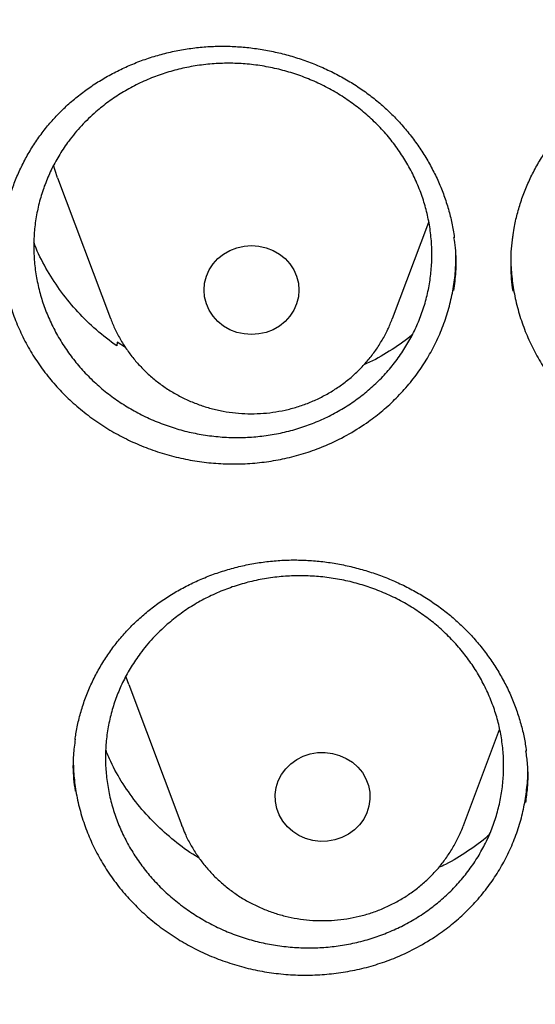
# Model space of a CAD drawing. Header units: millimetres. Extents: x 8 to 1233, y 12 to 1462.
# Tile 36 of 131: x 432.74 to 437.09, y 1271.51 to 1279.82. Entities that reach past the tile are written whole.
import ezdxf

# ---------------------------------------------------------------- set-up
doc = ezdxf.new("R2010")
doc.units = ezdxf.units.MM

msp = doc.modelspace()

# ---------------------------------------------------------------- linework, layer by layer
at = {"color": 7, "linetype": 'Continuous', "lineweight": 30}
for p, q in [((433.0648, 1278.4829), (433.5119, 1277.2947)), ((435.888, 1277.2947), (436.1946, 1278.1094)), ((433.5661, 1277.0956), (433.5644, 1277.0642)), ((433.638, 1277.0509), (433.5661, 1277.0956)), ((433.6645, 1274.2092), (434.1116, 1273.021)), ((436.4877, 1273.021), (436.7928, 1273.8318)), ((434.1132, 1273.0167), (434.1116, 1273.021)), ((436.4877, 1273.021), (436.4857, 1273.0155))]:
    msp.add_line(p, q, dxfattribs=at)
at = {"color": 7, "linetype": 'Continuous', "lineweight": 30, "flags": 128}
for points in [[(433.0648, 1278.4829), (433.043, 1278.5448), (433.0292, 1278.589)], [(434.2999, 1277.5361), (434.3049, 1277.5948), (434.3195, 1277.6521), (434.3435, 1277.7065), (434.3763, 1277.7567), (434.4171, 1277.8015), (434.4648, 1277.8397), (434.5183, 1277.8705), (434.5763, 1277.8931), (434.6374, 1277.9068), (434.6999, 1277.9114), (434.7625, 1277.9068), (434.8235, 1277.8931), (434.8815, 1277.8705), (434.935, 1277.8397), (434.9828, 1277.8015), (435.0235, 1277.7567), (435.0563, 1277.7065), (435.0804, 1277.6521), (435.095, 1277.5948), (435.0999, 1277.5361), (435.095, 1277.4774), (435.0804, 1277.4202), (435.0563, 1277.3658), (435.0235, 1277.3156), (434.9828, 1277.2708), (434.935, 1277.2325), (434.8815, 1277.2018), (434.8235, 1277.1792), (434.7625, 1277.1655), (434.6999, 1277.1609), (434.6374, 1277.1655), (434.5763, 1277.1792), (434.5183, 1277.2018), (434.4648, 1277.2325), (434.4171, 1277.2708), (434.3763, 1277.3156), (434.3435, 1277.3658), (434.3195, 1277.4202), (434.3049, 1277.4774), (434.2999, 1277.5361)], [(433.6645, 1274.2092), (433.6427, 1274.2711), (433.6397, 1274.2805)], [(434.9133, 1273.1653), (434.9018, 1273.2232), (434.9002, 1273.2821), (434.9084, 1273.3405), (434.9262, 1273.3969), (434.9532, 1273.4501), (434.9888, 1273.4986), (435.032, 1273.5413), (435.0818, 1273.5772), (435.1369, 1273.6053), (435.1961, 1273.6249), (435.2578, 1273.6357), (435.3206, 1273.6372), (435.3828, 1273.6295), (435.443, 1273.6128), (435.4996, 1273.5874), (435.5514, 1273.5541), (435.5969, 1273.5136), (435.6351, 1273.4668), (435.6651, 1273.4151), (435.686, 1273.3596), (435.6974, 1273.3017), (435.6991, 1273.2428), (435.6909, 1273.1844), (435.6731, 1273.128), (435.646, 1273.0748), (435.6105, 1273.0263), (435.5673, 1272.9836), (435.5175, 1272.9477), (435.4623, 1272.9196), (435.4032, 1272.9), (435.3415, 1272.8892), (435.2787, 1272.8877), (435.2165, 1272.8954), (435.1563, 1272.9121), (435.0996, 1272.9374), (435.0479, 1272.9708), (435.0024, 1273.0113), (434.9642, 1273.0581), (434.9342, 1273.1098), (434.9133, 1273.1653)]]:
    msp.add_lwpolyline(points, dxfattribs=at)
at = {"color": 7, "linetype": 'Continuous', "lineweight": 30}
for points, knots in [([(417.4486, 1280.8375), (417.4463, 1280.8027), (417.4415, 1280.7321), (417.4354, 1280.6152), (417.4286, 1280.4902), (417.4206, 1280.3588), (417.4125, 1280.2179), (417.4045, 1280.0667), (417.3961, 1279.888), (417.3875, 1279.6794), (417.3794, 1279.4387), (417.372, 1279.1495), (417.3668, 1278.8078), (417.3658, 1278.4091), (417.3705, 1277.9815), (417.3829, 1277.4935), (417.4058, 1276.9514), (417.4417, 1276.3657), (417.4891, 1275.778), (417.5475, 1275.1926), (417.6168, 1274.6096), (417.7109, 1273.9289), (417.8369, 1273.1522), (418.0037, 1272.2819), (418.1559, 1271.593), (418.2794, 1271.0823), (418.3644, 1270.7469), (418.4517, 1270.4176), (418.5387, 1270.1029), (418.6226, 1269.8113), (418.7015, 1269.5461), (418.7747, 1269.3073), (418.8417, 1269.0947), (418.9018, 1268.9082), (418.9546, 1268.7476), (418.9996, 1268.6128), (419.0361, 1268.5051), (419.0667, 1268.4158), (419.0963, 1268.3301), (419.1307, 1268.2311), (419.1729, 1268.1117), (419.2265, 1267.9616), (419.2934, 1267.778), (419.3749, 1267.5587), (419.4694, 1267.3106), (419.5776, 1267.0339), (419.6987, 1266.7331), (419.8293, 1266.4187), (420.0428, 1265.9201), (420.3446, 1265.2531), (420.7327, 1264.4582), (421.1189, 1263.7182), (421.4998, 1263.0305), (421.8915, 1262.3618), (422.3326, 1261.6481), (422.8309, 1260.888), (423.3928, 1260.0842), (423.9795, 1259.2958), (424.5162, 1258.6177), (424.997, 1258.0394), (425.4191, 1257.551), (425.8641, 1257.056), (426.3329, 1256.5553), (426.7917, 1256.0852), (427.2371, 1255.6461), (427.6654, 1255.2382), (428.1106, 1254.8291), (428.5722, 1254.4202), (428.9867, 1254.0662), (429.3409, 1253.7727), (429.623, 1253.5442), (429.8866, 1253.3351), (430.1312, 1253.1447), (430.3564, 1252.9725), (430.5684, 1252.813), (430.7654, 1252.6671), (430.9451, 1252.5358), (431.0812, 1252.4377), (431.1767, 1252.3693), (431.2352, 1252.3277), (431.285, 1252.2924), (431.3413, 1252.2526), (431.4168, 1252.1995), (431.517, 1252.1295), (431.6395, 1252.0446), (431.7846, 1251.9451), (431.9524, 1251.8312), (432.2315, 1251.6444), (432.6199, 1251.3909), (433.1158, 1251.0786), (433.6257, 1250.7693), (434.1492, 1250.4637), (434.6865, 1250.1624), (435.2711, 1249.8477), (435.9056, 1249.5217), (436.5918, 1249.1875), (437.2908, 1248.8653), (438.0629, 1248.5294), (438.9021, 1248.1885), (439.807, 1247.8494), (440.7064, 1247.5392), (441.5993, 1247.2571), (442.4846, 1247.002), (443.3617, 1246.7727), (444.2342, 1246.5671), (445.1482, 1246.3749), (446.1083, 1246.1987), (447.1155, 1246.0422), (448.127, 1245.9133), (449.142, 1245.8122), (450.1597, 1245.7389), (451.1793, 1245.6937), (452.1998, 1245.6767), (453.2204, 1245.6882), (454.2402, 1245.7278), (455.2584, 1245.7956), (456.274, 1245.8913), (457.2869, 1246.0148), (458.2977, 1246.1663), (459.3005, 1246.345), (460.2954, 1246.5505), (461.2814, 1246.7824), (462.2645, 1247.0424), (463.1731, 1247.3099), (464.0095, 1247.5789), (464.7785, 1247.8454), (465.5529, 1248.1336), (466.3393, 1248.4473), (467.1369, 1248.7878), (467.9448, 1249.1564), (468.7571, 1249.552), (469.5729, 1249.9751), (470.2341, 1250.3403), (470.737, 1250.6305), (471.0753, 1250.8309), (471.3926, 1251.0235), (471.6881, 1251.207), (471.9605, 1251.3797), (472.2105, 1251.5414), (472.4388, 1251.6916), (472.6472, 1251.831), (472.8311, 1251.9558), (472.9918, 1252.0663), (473.1297, 1252.1621), (473.2491, 1252.2458), (473.3444, 1252.3133), (473.4264, 1252.3717), (473.5077, 1252.4298), (473.6044, 1252.4995), (473.7264, 1252.588), (473.8757, 1252.6975), (474.0535, 1252.8295), (474.2478, 1252.9758), (474.453, 1253.1327), (474.6644, 1253.2969), (474.9416, 1253.5158), (475.2877, 1253.7955), (475.7047, 1254.1432), (476.1368, 1254.5158), (476.5831, 1254.9141), (477.0421, 1255.339), (477.465, 1255.7457), (477.8499, 1256.1285), (478.1897, 1256.4765), (478.5204, 1256.8252), (478.8354, 1257.167), (479.1336, 1257.4994), (479.431, 1257.8399), (479.726, 1258.1869), (480.0167, 1258.5389), (480.2869, 1258.8751), (480.539, 1259.197), (480.7734, 1259.5037), (480.9905, 1259.7946), (481.1892, 1260.0669), (481.3763, 1260.3285), (481.5624, 1260.5941), (481.7575, 1260.8785), (481.9651, 1261.1885), (482.1844, 1261.5244), (482.4144, 1261.8866), (482.6543, 1262.276), (482.9029, 1262.6929), (483.1393, 1263.1036), (483.3624, 1263.5046), (483.5713, 1263.8923), (483.7805, 1264.2937), (483.9838, 1264.6979), (484.192, 1265.1269), (484.3989, 1265.5702), (484.6016, 1266.024), (484.7842, 1266.45), (484.948, 1266.8475), (485.0942, 1267.2161), (485.2239, 1267.5551), (485.3203, 1267.8153), (485.3872, 1268.0004), (485.4278, 1268.1141), (485.4615, 1268.2096), (485.4884, 1268.2865), (485.5098, 1268.348), (485.5311, 1268.4098), (485.5572, 1268.4859), (485.5916, 1268.5872), (485.6334, 1268.712), (485.6905, 1268.8849), (485.7613, 1269.1041), (485.8438, 1269.3673), (485.9288, 1269.6472), (486.0157, 1269.9433), (486.1075, 1270.2686), (486.2037, 1270.6246), (486.3035, 1271.013), (486.4029, 1271.4219), (486.5011, 1271.8515), (486.5973, 1272.3018), (486.6905, 1272.7731), (486.7795, 1273.2635), (486.8743, 1273.8381), (486.9674, 1274.483), (487.0523, 1275.1857), (487.1191, 1275.866), (487.1693, 1276.5234), (487.2043, 1277.1575), (487.2256, 1277.7681), (487.2335, 1278.2839), (487.2336, 1278.7094), (487.2297, 1279.0499), (487.2224, 1279.3767), (487.2125, 1279.6851), (487.2011, 1279.9681), (487.189, 1280.2231), (487.1766, 1280.4505), (487.1644, 1280.6521), (487.1554, 1280.7788), (487.1512, 1280.8375)], [0, 0, 0, 0, 0.000951, 0.00193, 0.003036, 0.004253, 0.00557, 0.006974, 0.008466, 0.010552, 0.012788, 0.015174, 0.018604, 0.022304, 0.026272, 0.03051, 0.035893, 0.041374, 0.046842, 0.052297, 0.05774, 0.063171, 0.071403, 0.079606, 0.08778, 0.090983, 0.094182, 0.097376, 0.100428, 0.103231, 0.105785, 0.10809, 0.110147, 0.111955, 0.113514, 0.114824, 0.115886, 0.11666, 0.117435, 0.118394, 0.119556, 0.120935, 0.1228, 0.124954, 0.127398, 0.13013, 0.133153, 0.136345, 0.139516, 0.148103, 0.156499, 0.163834, 0.171017, 0.178053, 0.185051, 0.193961, 0.202877, 0.211797, 0.220722, 0.226386, 0.232222, 0.238233, 0.244421, 0.250785, 0.255992, 0.261311, 0.266742, 0.272285, 0.27791, 0.281398, 0.284646, 0.287656, 0.290428, 0.29296, 0.295254, 0.297539, 0.299525, 0.301212, 0.30203, 0.302668, 0.303133, 0.303663, 0.304513, 0.305603, 0.306931, 0.308499, 0.310306, 0.312352, 0.317473, 0.322688, 0.327986, 0.333366, 0.338829, 0.344373, 0.351014, 0.357768, 0.364616, 0.371408, 0.380055, 0.388561, 0.396927, 0.405153, 0.413239, 0.421184, 0.429005, 0.436806, 0.445722, 0.454637, 0.463552, 0.472466, 0.481381, 0.490295, 0.499209, 0.508124, 0.517038, 0.525953, 0.534867, 0.543782, 0.552713, 0.561687, 0.570523, 0.5794, 0.588317, 0.597276, 0.604345, 0.611477, 0.618749, 0.626162, 0.633856, 0.641696, 0.649684, 0.657818, 0.6661, 0.66977, 0.673275, 0.676573, 0.679664, 0.682548, 0.68518, 0.687612, 0.689845, 0.691879, 0.693551, 0.69506, 0.69637, 0.697452, 0.698185, 0.699064, 0.700127, 0.701374, 0.703099, 0.705086, 0.707304, 0.709618, 0.712011, 0.714483, 0.719094, 0.723957, 0.729073, 0.73444, 0.74006, 0.745932, 0.750271, 0.754723, 0.759079, 0.763274, 0.767308, 0.77118, 0.775537, 0.779669, 0.783577, 0.787261, 0.790789, 0.794084, 0.797145, 0.799974, 0.80285, 0.805987, 0.809384, 0.813035, 0.816945, 0.821115, 0.825545, 0.830235, 0.834102, 0.838129, 0.842317, 0.846532, 0.850561, 0.855429, 0.859991, 0.864249, 0.8682, 0.871847, 0.875187, 0.878223, 0.879511, 0.880626, 0.881559, 0.88231, 0.882879, 0.883358, 0.884118, 0.885104, 0.886317, 0.887757, 0.890141, 0.892692, 0.895393, 0.898241, 0.901239, 0.90476, 0.908466, 0.912357, 0.916434, 0.920696, 0.925143, 0.929775, 0.934543, 0.941328, 0.94789, 0.954228, 0.960343, 0.966236, 0.971905, 0.977351, 0.980594, 0.983753, 0.986827, 0.989704, 0.992312, 0.994612, 0.996657, 0.99845, 1, 1, 1, 1]), ([(433.0428, 1278.9909), (433.0564, 1279.0054), (433.0975, 1279.0489), (433.1709, 1279.1175), (433.265, 1279.1947), (433.3652, 1279.2661), (433.4711, 1279.3316), (433.5821, 1279.3905), (433.6975, 1279.4425), (433.8167, 1279.4873), (433.9389, 1279.5245), (434.0632, 1279.5538), (434.1889, 1279.5751), (434.3152, 1279.5883), (434.4414, 1279.5932), (434.5676, 1279.5901), (434.694, 1279.579), (434.8208, 1279.56), (434.9473, 1279.5331), (435.0726, 1279.4983), (435.1957, 1279.4558), (435.3157, 1279.406), (435.4316, 1279.3492), (435.5426, 1279.2859), (435.6479, 1279.2164), (435.747, 1279.1413), (435.8401, 1279.0605), (435.9276, 1278.9738), (436.0096, 1278.8813), (436.0857, 1278.7832), (436.1551, 1278.6802), (436.2175, 1278.5728), (436.2724, 1278.4618), (436.3193, 1278.3479), (436.3581, 1278.2319), (436.3876, 1278.1145), (436.4048, 1278.0292), (436.4096, 1277.9831), (436.4103, 1277.9766)], [0, 0, 0, 0, 0.014182, 0.042598, 0.071153, 0.099905, 0.128828, 0.157884, 0.187023, 0.216188, 0.245301, 0.274301, 0.303137, 0.331766, 0.360146, 0.388338, 0.416758, 0.4455, 0.4745, 0.503682, 0.532958, 0.562222, 0.591363, 0.620298, 0.648956, 0.677287, 0.705356, 0.733716, 0.762352, 0.791234, 0.82031, 0.849522, 0.878804, 0.908084, 0.937289, 0.96637, 0.99529, 1, 1, 1, 1]), ([(433.3882, 1279.0394), (433.4228, 1279.068), (433.4919, 1279.1252), (433.6061, 1279.2008), (433.7275, 1279.2682), (433.8549, 1279.3254), (433.986, 1279.3717), (434.1209, 1279.4076), (434.2602, 1279.4328), (434.4015, 1279.4468), (434.5425, 1279.4493), (434.6835, 1279.441), (434.8248, 1279.4212), (434.9641, 1279.3903), (435.0991, 1279.3488), (435.2302, 1279.2971), (435.3576, 1279.2346), (435.4791, 1279.1622), (435.5929, 1279.0814), (435.6993, 1278.9922), (435.7984, 1278.894), (435.8885, 1278.7885), (435.9681, 1278.6774), (436.0378, 1278.5607), (436.0975, 1278.438), (436.1459, 1278.3112), (436.1825, 1278.1824), (436.2076, 1278.0516), (436.2211, 1277.9181), (436.2225, 1277.7843), (436.2119, 1277.6524), (436.1897, 1277.522), (436.1556, 1277.3929), (436.1097, 1277.2672), (436.0532, 1277.147), (435.9863, 1277.0318), (435.9083, 1276.9216), (435.8205, 1276.8181), (435.7244, 1276.7231), (435.6201, 1276.6361), (435.5071, 1276.557), (435.3871, 1276.4875), (435.2623, 1276.4284), (435.1324, 1276.3793), (434.9971, 1276.3404), (434.8585, 1276.3126), (434.7189, 1276.2961), (434.5781, 1276.2905), (434.4357, 1276.2963), (434.294, 1276.3133), (434.1555, 1276.3413), (434.0196, 1276.3799), (433.8862, 1276.4296), (433.7575, 1276.4897), (433.6356, 1276.5591), (433.5201, 1276.6375), (433.4107, 1276.7256), (433.3095, 1276.8219), (433.2181, 1276.9247), (433.1359, 1277.0341), (433.063, 1277.1506), (433.0007, 1277.2722), (432.95, 1277.3969), (432.9104, 1277.5249), (432.8821, 1277.6566), (432.8658, 1277.7899), (432.8616, 1277.9224), (432.869, 1278.0545), (432.8884, 1278.1866), (432.9198, 1278.3164), (432.9625, 1278.4418), (433.0161, 1278.5632), (433.0811, 1278.6809), (433.1632, 1278.8019), (433.2634, 1278.9241), (433.3464, 1279.0008), (433.3882, 1279.0394)], [0, 0, 0, 0, 0.013235, 0.02647, 0.04009, 0.053709, 0.066944, 0.080179, 0.093799, 0.107418, 0.120656, 0.133894, 0.147517, 0.16114, 0.174379, 0.187618, 0.201242, 0.214866, 0.228102, 0.241339, 0.254961, 0.268582, 0.281814, 0.295046, 0.308662, 0.322279, 0.335505, 0.348732, 0.362343, 0.375955, 0.389179, 0.402402, 0.41601, 0.429618, 0.442842, 0.456067, 0.469675, 0.483283, 0.49651, 0.509738, 0.52335, 0.536961, 0.550194, 0.563427, 0.577044, 0.59066, 0.603898, 0.617135, 0.630757, 0.644378, 0.657618, 0.670857, 0.684481, 0.698105, 0.711342, 0.72458, 0.738203, 0.751825, 0.765059, 0.778292, 0.79191, 0.805528, 0.818757, 0.831985, 0.845598, 0.85921, 0.872435, 0.885659, 0.899268, 0.912877, 0.9261, 0.939324, 0.952932, 0.966539, 0.983177, 1, 1, 1, 1]), ([(432.6063, 1278.0707), (432.6069, 1278.0761), (432.6118, 1278.1213), (432.6293, 1278.2053), (432.6592, 1278.3221), (432.6983, 1278.4369), (432.7453, 1278.549), (432.8003, 1278.6576), (432.8629, 1278.762), (432.9326, 1278.8614), (432.9937, 1278.937), (433.0319, 1278.979), (433.0428, 1278.9909)], [0, 0, 0, 0, 0.015831, 0.132729, 0.250249, 0.368145, 0.486143, 0.603911, 0.721223, 0.83789, 0.95378, 1, 1, 1, 1]), ([(436.904, 1277.9821), (436.9075, 1278.0075), (436.9164, 1278.0728), (436.9405, 1278.1766), (436.975, 1278.293), (437.0181, 1278.4068), (437.0692, 1278.5175), (437.1279, 1278.6242), (437.194, 1278.7262), (437.2528, 1278.8047), (437.2899, 1278.8486), (437.3008, 1278.8615)], [0, 0, 0, 0, 0.079305, 0.203773, 0.328639, 0.453616, 0.578351, 0.702603, 0.826172, 0.948918, 1, 1, 1, 1]), ([(436.4073, 1277.5309), (436.4137, 1277.5837), (436.4282, 1277.7033), (436.427, 1277.8542), (436.4122, 1277.9503), (436.4077, 1277.9794)], [0, 0, 0, 0, 0.354962, 0.804466, 1, 1, 1, 1]), ([(436.9034, 1277.9856), (436.9017, 1277.9766), (436.8876, 1277.9016), (436.8854, 1277.7571), (436.888, 1277.6118), (436.9024, 1277.5353), (436.9042, 1277.5256)], [0, 0, 0, 0, 0.059411, 0.496528, 0.93614, 1, 1, 1, 1]), ([(432.5907, 1277.899), (432.5913, 1277.8597), (432.5928, 1277.7705), (432.6107, 1277.6306), (432.6422, 1277.4804), (432.6876, 1277.3331), (432.7455, 1277.1909), (432.8156, 1277.0534), (432.8982, 1276.9203), (432.9926, 1276.794), (433.097, 1276.6765), (433.2113, 1276.5672), (433.3361, 1276.4662), (433.4692, 1276.3754), (433.6085, 1276.2962), (433.7538, 1276.228), (433.906, 1276.1709), (434.0625, 1276.126), (434.2208, 1276.094), (434.3811, 1276.0743), (434.5439, 1276.0674), (434.7063, 1276.0735), (434.8658, 1276.0923), (435.0226, 1276.1234), (435.1774, 1276.1674), (435.3394, 1276.2285), (435.5062, 1276.3083), (435.6151, 1276.3792), (435.6699, 1276.4148)], [0, 0, 0, 0, 0.029548, 0.066971, 0.105472, 0.143972, 0.18145, 0.218929, 0.257484, 0.296038, 0.333615, 0.371192, 0.409863, 0.448534, 0.486063, 0.523593, 0.562209, 0.600825, 0.638389, 0.675953, 0.71461, 0.753267, 0.790794, 0.828322, 0.866937, 0.905552, 0.952519, 1, 1, 1, 1]), ([(433.5644, 1277.0642), (433.5058, 1277.1081), (433.3885, 1277.1959), (433.2329, 1277.3492), (433.0937, 1277.516), (432.9772, 1277.6972), (432.9005, 1277.8397), (432.8705, 1277.9233), (432.8645, 1277.9401)], [0, 0, 0, 0, 0.189828, 0.380257, 0.570085, 0.76062, 0.951762, 1, 1, 1, 1]), ([(435.6699, 1276.4148), (435.7115, 1276.4454), (435.7949, 1276.5065), (435.9099, 1276.6114), (436.0166, 1276.7256), (436.1121, 1276.8483), (436.195, 1276.9769), (436.266, 1277.1117), (436.3249, 1277.2533), (436.3709, 1277.3992), (436.4028, 1277.547), (436.422, 1277.6912), (436.4236, 1277.7868), (436.4244, 1277.8325)], [0, 0, 0, 0, 0.090891, 0.181784, 0.275332, 0.368878, 0.459466, 0.550056, 0.643298, 0.73654, 0.826897, 0.917254, 1, 1, 1, 1]), ([(436.888, 1277.825), (436.8876, 1277.8106), (436.8857, 1277.7464), (436.8959, 1277.6323), (436.9187, 1277.4825), (436.9561, 1277.3334), (437.0068, 1277.1877), (437.0699, 1277.0475), (437.1449, 1276.9125), (437.2324, 1276.7824), (437.3314, 1276.6595), (437.4401, 1276.5458), (437.5584, 1276.4406), (437.6868, 1276.3442), (437.8233, 1276.2583), (437.9654, 1276.1843), (438.1132, 1276.1214), (438.2675, 1276.0699), (438.4256, 1276.0308), (438.585, 1276.0047), (438.746, 1275.991), (438.909, 1275.99), (439.0712, 1276.0022), (439.2299, 1276.027), (439.3856, 1276.064), (439.5388, 1276.1137), (439.6985, 1276.1809), (439.8621, 1276.2669), (439.9682, 1276.3417), (440.0216, 1276.3793)], [0, 0, 0, 0, 0.010634, 0.047381, 0.084127, 0.121933, 0.159738, 0.19654, 0.233343, 0.271203, 0.309061, 0.345958, 0.382854, 0.420824, 0.458795, 0.495638, 0.532482, 0.570393, 0.608303, 0.645173, 0.682044, 0.719986, 0.757928, 0.794776, 0.831625, 0.869543, 0.907461, 0.953479, 1, 1, 1, 1]), ([(433.5134, 1277.2935), (433.5188, 1277.2786), (433.5356, 1277.2321), (433.5725, 1277.1572), (433.6232, 1277.0694), (433.6818, 1276.9862), (433.7472, 1276.9078), (433.8191, 1276.8348), (433.8971, 1276.7678), (433.9806, 1276.7072), (434.0692, 1276.6534), (434.1621, 1276.6068), (434.2588, 1276.5677), (434.3586, 1276.5365), (434.4608, 1276.5133), (434.5648, 1276.4983), (434.6698, 1276.4917), (434.775, 1276.4935), (434.8798, 1276.5037), (434.9835, 1276.5223), (435.0852, 1276.5491), (435.1843, 1276.584), (435.28, 1276.6268), (435.3717, 1276.6771), (435.4587, 1276.7345), (435.5405, 1276.7988), (435.6163, 1276.8694), (435.6858, 1276.9458), (435.7484, 1277.0274), (435.8035, 1277.1138), (435.8507, 1277.2021), (435.8752, 1277.2632), (435.887, 1277.2927)], [0, 0, 0, 0, 0.015773, 0.049306, 0.082878, 0.116499, 0.150175, 0.183913, 0.217716, 0.251584, 0.285517, 0.319513, 0.353567, 0.387676, 0.421832, 0.456031, 0.490263, 0.524523, 0.558802, 0.593089, 0.627376, 0.661654, 0.695913, 0.730144, 0.764338, 0.798486, 0.832581, 0.866615, 0.900582, 0.93448, 0.968308, 1, 1, 1, 1]), ([(436.0593, 1277.1645), (436.0523, 1277.1581), (435.9926, 1277.1036), (435.8625, 1277.0199), (435.7311, 1276.9397), (435.6552, 1276.9086), (435.6471, 1276.9054)], [0, 0, 0, 0, 0.059013, 0.502474, 0.947352, 1, 1, 1, 1]), ([(433.6709, 1274.6858), (433.6848, 1274.7), (433.7268, 1274.7425), (433.8015, 1274.8094), (433.897, 1274.8846), (433.9986, 1274.9539), (434.1057, 1275.0171), (434.2178, 1275.0739), (434.3343, 1275.1237), (434.4543, 1275.1662), (434.5772, 1275.2012), (434.7021, 1275.2283), (434.8282, 1275.2474), (434.9547, 1275.2584), (435.0811, 1275.2613), (435.2072, 1275.2562), (435.3335, 1275.2432), (435.4599, 1275.2223), (435.5859, 1275.1935), (435.7105, 1275.157), (435.8329, 1275.1129), (435.952, 1275.0615), (436.0668, 1275.0032), (436.1766, 1274.9386), (436.2807, 1274.868), (436.3784, 1274.7919), (436.47, 1274.7101), (436.5559, 1274.6228), (436.6362, 1274.5296), (436.7104, 1274.431), (436.778, 1274.3277), (436.8384, 1274.2201), (436.8913, 1274.1091), (436.9362, 1273.9953), (436.9726, 1273.8794), (437.0007, 1273.7641), (437.0122, 1273.6869), (437.0178, 1273.6493)], [0, 0, 0, 0, 0.014279, 0.042872, 0.071603, 0.10053, 0.129627, 0.158855, 0.188167, 0.217504, 0.246786, 0.275956, 0.30496, 0.333756, 0.362301, 0.390653, 0.419232, 0.448136, 0.477301, 0.506648, 0.53609, 0.565521, 0.594828, 0.623928, 0.65275, 0.681244, 0.709473, 0.73799, 0.766793, 0.795846, 0.825099, 0.854491, 0.883959, 0.913429, 0.942829, 0.972107, 1, 1, 1, 1]), ([(433.9898, 1274.7179), (434.0243, 1274.7464), (434.0933, 1274.8034), (434.2072, 1274.8789), (434.3285, 1274.9463), (434.4558, 1275.0035), (434.5867, 1275.0499), (434.7216, 1275.0859), (434.8608, 1275.1113), (435.0021, 1275.1255), (435.1431, 1275.1284), (435.2841, 1275.1204), (435.4255, 1275.1011), (435.5649, 1275.0707), (435.7, 1275.0298), (435.8313, 1274.9786), (435.9589, 1274.9168), (436.0806, 1274.8452), (436.1946, 1274.7651), (436.3012, 1274.6766), (436.4006, 1274.5793), (436.491, 1274.4746), (436.5709, 1274.3644), (436.6409, 1274.2486), (436.7009, 1274.1267), (436.7497, 1274.0007), (436.7867, 1273.8729), (436.8122, 1273.7428), (436.8261, 1273.6102), (436.8279, 1273.4772), (436.8177, 1273.346), (436.7959, 1273.2164), (436.7621, 1273.0879), (436.7167, 1272.9628), (436.6605, 1272.8431), (436.5939, 1272.7284), (436.5162, 1272.6186), (436.4287, 1272.5154), (436.3329, 1272.4207), (436.2289, 1272.3339), (436.1161, 1272.255), (435.9963, 1272.1855), (435.8716, 1272.1264), (435.7419, 1272.0773), (435.6066, 1272.0383), (435.468, 1272.0103), (435.3285, 1271.9935), (435.1877, 1271.9877), (435.0452, 1271.993), (434.9035, 1272.0097), (434.7648, 1272.0372), (434.6288, 1272.0752), (434.4953, 1272.1243), (434.3664, 1272.1837), (434.2444, 1272.2524), (434.1286, 1272.3301), (434.019, 1272.4174), (433.9175, 1272.5129), (433.8258, 1272.6149), (433.7433, 1272.7234), (433.6701, 1272.839), (433.6075, 1272.9598), (433.5565, 1273.0837), (433.5165, 1273.2108), (433.4878, 1273.3416), (433.4711, 1273.4741), (433.4664, 1273.6058), (433.4734, 1273.7372), (433.4925, 1273.8686), (433.5235, 1273.9977), (433.5658, 1274.1225), (433.619, 1274.2433), (433.6837, 1274.3605), (433.7654, 1274.4811), (433.8653, 1274.6029), (433.9481, 1274.6794), (433.9898, 1274.7179)], [0, 0, 0, 0, 0.013238, 0.026476, 0.040098, 0.053721, 0.066959, 0.080197, 0.093819, 0.107442, 0.120681, 0.13392, 0.147544, 0.161168, 0.174405, 0.187643, 0.201265, 0.214887, 0.22812, 0.241353, 0.254971, 0.268589, 0.281817, 0.295045, 0.308657, 0.322269, 0.335494, 0.348718, 0.362326, 0.375935, 0.389159, 0.402382, 0.41599, 0.429598, 0.442824, 0.456051, 0.469662, 0.483272, 0.496504, 0.509735, 0.523351, 0.536966, 0.550203, 0.563439, 0.57706, 0.590681, 0.60392, 0.617159, 0.630783, 0.644406, 0.657645, 0.670883, 0.684506, 0.698129, 0.711364, 0.724598, 0.738218, 0.751837, 0.765067, 0.778296, 0.79191, 0.805524, 0.818749, 0.831974, 0.845584, 0.859193, 0.872417, 0.88564, 0.899248, 0.912855, 0.926081, 0.939306, 0.952915, 0.966525, 0.98317, 1, 1, 1, 1]), ([(433.2126, 1273.7464), (433.2145, 1273.762), (433.2213, 1273.8172), (433.2419, 1273.9106), (433.2741, 1274.0261), (433.3151, 1274.1396), (433.3642, 1274.2502), (433.4212, 1274.3571), (433.4856, 1274.4598), (433.5571, 1274.5575), (433.62, 1274.6322), (433.6594, 1274.6737), (433.6709, 1274.6858)], [0, 0, 0, 0, 0.0449553, 0.1582052, 0.2720587, 0.3862748, 0.5005881, 0.6146768, 0.7283182, 0.8413297, 0.953581, 1, 1, 1, 1]), ([(420.0617, 1274.3598), (420.0635, 1274.3456), (420.0864, 1274.1668), (420.1385, 1273.8243), (420.2184, 1273.3326), (420.3078, 1272.8423), (420.4054, 1272.3534), (420.5116, 1271.8661), (420.6262, 1271.3805), (420.7493, 1270.8967), (420.8807, 1270.4148), (421.0205, 1269.9351), (421.1686, 1269.4575), (421.3249, 1268.9822), (421.4896, 1268.5095), (421.6624, 1268.0392), (421.8433, 1267.5717), (422.0324, 1267.1071), (422.2295, 1266.6453), (422.4345, 1266.1867), (422.6476, 1265.7312), (422.8685, 1265.2791), (423.0972, 1264.8304), (423.3337, 1264.3853), (423.5779, 1263.9439), (423.8298, 1263.5062), (424.0892, 1263.0725), (424.3561, 1262.6427), (424.6305, 1262.2172), (424.9122, 1261.7958), (425.2012, 1261.3789), (425.4973, 1260.9664), (425.8007, 1260.5585), (426.111, 1260.1553), (426.4284, 1259.7569), (426.7526, 1259.3634), (427.0836, 1258.975), (427.4213, 1258.5916), (427.7656, 1258.2135), (428.1165, 1257.8406), (428.4738, 1257.4732), (428.8374, 1257.1114), (429.2072, 1256.7551), (429.5832, 1256.4045), (429.9653, 1256.0598), (430.3533, 1255.7209), (430.7471, 1255.388), (431.1466, 1255.0612), (431.5518, 1254.7405), (431.9625, 1254.4261), (432.3786, 1254.118), (432.8, 1253.8163), (433.2266, 1253.5211), (433.6582, 1253.2325), (434.0949, 1252.9505), (434.5363, 1252.6753), (434.9825, 1252.4068), (435.4333, 1252.1452), (435.8886, 1251.8905), (436.3482, 1251.6428), (436.8121, 1251.4022), (437.2801, 1251.1688), (437.7521, 1250.9425), (438.228, 1250.7235), (438.7076, 1250.5118), (439.1908, 1250.3074), (439.6775, 1250.1105), (440.1676, 1249.921), (440.6609, 1249.7391), (441.1572, 1249.5648), (441.6566, 1249.3981), (442.1588, 1249.239), (442.6637, 1249.0876), (443.1711, 1248.944), (443.681, 1248.8082), (444.1931, 1248.6802), (444.7075, 1248.5601), (445.2238, 1248.4478), (445.742, 1248.3435), (446.262, 1248.2471), (446.7836, 1248.1586), (447.3066, 1248.0782), (447.831, 1248.0058), (448.3565, 1247.9414), (448.8831, 1247.8851), (449.4106, 1247.8368), (449.9389, 1247.7966), (450.4678, 1247.7646), (450.9972, 1247.7406), (451.527, 1247.7247), (452.0569, 1247.7169), (452.5869, 1247.7172), (453.1169, 1247.7257), (453.6466, 1247.7422), (454.176, 1247.7669), (454.7048, 1247.7997), (455.233, 1247.8405), (455.7605, 1247.8895), (456.287, 1247.9465), (456.8125, 1248.0115), (457.3367, 1248.0846), (457.8597, 1248.1657), (458.3811, 1248.2548), (458.901, 1248.3518), (459.419, 1248.4568), (459.9352, 1248.5697), (460.4494, 1248.6905), (460.9613, 1248.8192), (461.471, 1248.9557), (461.9783, 1249.0999), (462.4829, 1249.2519), (462.9849, 1249.4116), (463.484, 1249.579), (463.9802, 1249.754), (464.4732, 1249.9365), (464.963, 1250.1266), (465.4494, 1250.3241), (465.9324, 1250.5291), (466.4117, 1250.7414), (466.8872, 1250.9611), (467.3589, 1251.1879), (467.8266, 1251.422), (468.2901, 1251.6632), (468.7494, 1251.9115), (469.2043, 1252.1667), (469.6548, 1252.4289), (470.1006, 1252.698), (470.5416, 1252.9738), (470.9779, 1253.2563), (471.4091, 1253.5455), (471.8353, 1253.8413), (472.2562, 1254.1435), (472.6719, 1254.4521), (473.0822, 1254.7671), (473.4869, 1255.0883), (473.886, 1255.4156), (474.2793, 1255.749), (474.6668, 1256.0884), (475.0484, 1256.4337), (475.4239, 1256.7847), (475.7932, 1257.1415), (476.1563, 1257.5038), (476.5131, 1257.8717), (476.8634, 1258.245), (477.2072, 1258.6236), (477.5443, 1259.0074), (477.8748, 1259.3963), (478.1984, 1259.7902), (478.5152, 1260.189), (478.825, 1260.5926), (479.1277, 1261.0009), (479.4233, 1261.4138), (479.7117, 1261.8312), (479.9928, 1262.2528), (480.2665, 1262.6788), (480.5328, 1263.1089), (480.7916, 1263.543), (481.0428, 1263.981), (481.2864, 1264.4227), (481.5223, 1264.8682), (481.7503, 1265.3172), (481.9706, 1265.7696), (482.183, 1266.2253), (482.3874, 1266.6843), (482.5838, 1267.1462), (482.7722, 1267.6112), (482.9524, 1268.0789), (483.1246, 1268.5494), (483.2885, 1269.0224), (483.4442, 1269.4978), (483.5916, 1269.9756), (483.7306, 1270.4556), (483.8614, 1270.9376), (483.9837, 1271.4216), (484.0976, 1271.9074), (484.2031, 1272.3948), (484.3, 1272.8838), (484.3886, 1273.3742), (484.4681, 1273.866), (484.5257, 1274.2546), (484.5538, 1274.4796), (484.5614, 1274.5399)], [0, 0, 0, 0, 0.000487, 0.006121, 0.011754, 0.017387, 0.023021, 0.028654, 0.034288, 0.039922, 0.045555, 0.051189, 0.056822, 0.062456, 0.06809, 0.073724, 0.079357, 0.084991, 0.090625, 0.096259, 0.101893, 0.107527, 0.113161, 0.118796, 0.12443, 0.130064, 0.135698, 0.141333, 0.146967, 0.152602, 0.158236, 0.163871, 0.169506, 0.17514, 0.180775, 0.18641, 0.192045, 0.19768, 0.203315, 0.20895, 0.214585, 0.22022, 0.225855, 0.23149, 0.237126, 0.242761, 0.248397, 0.254032, 0.259668, 0.265303, 0.270939, 0.276574, 0.28221, 0.287846, 0.293482, 0.299117, 0.304753, 0.310389, 0.316025, 0.321661, 0.327297, 0.332933, 0.338569, 0.344205, 0.349841, 0.355478, 0.361114, 0.36675, 0.372386, 0.378023, 0.383659, 0.389295, 0.394932, 0.400568, 0.406204, 0.411841, 0.417477, 0.423114, 0.42875, 0.434387, 0.440023, 0.44566, 0.451296, 0.456933, 0.462569, 0.468206, 0.473842, 0.479479, 0.485115, 0.490752, 0.496388, 0.502025, 0.507662, 0.513298, 0.518935, 0.524571, 0.530208, 0.535845, 0.541481, 0.547118, 0.552754, 0.558391, 0.564027, 0.569664, 0.5753, 0.580937, 0.586573, 0.59221, 0.597846, 0.603483, 0.609119, 0.614756, 0.620392, 0.626028, 0.631665, 0.637301, 0.642937, 0.648574, 0.65421, 0.659846, 0.665482, 0.671118, 0.676754, 0.682391, 0.688027, 0.693663, 0.699299, 0.704935, 0.710571, 0.716206, 0.721842, 0.727478, 0.733114, 0.73875, 0.744385, 0.750021, 0.755656, 0.761292, 0.766927, 0.772563, 0.778198, 0.783834, 0.789469, 0.795104, 0.800739, 0.806374, 0.812009, 0.817644, 0.823279, 0.828914, 0.834549, 0.840184, 0.845819, 0.851453, 0.857088, 0.862722, 0.868357, 0.873991, 0.879626, 0.88526, 0.890894, 0.896529, 0.902163, 0.907797, 0.913431, 0.919065, 0.924699, 0.930333, 0.935967, 0.9416, 0.947234, 0.952868, 0.958502, 0.964135, 0.969769, 0.975403, 0.981036, 0.98667, 0.992303, 0.997937, 1, 1, 1, 1]), ([(433.2135, 1273.7498), (433.2075, 1273.7052), (433.1927, 1273.5942), (433.1932, 1273.4469), (433.2076, 1273.346), (433.2125, 1273.3119)], [0, 0, 0, 0, 0.307576, 0.765801, 1, 1, 1, 1]), ([(434.2595, 1272.7462), (434.2487, 1272.7523), (434.1739, 1272.7942), (434.0473, 1272.8905), (433.8837, 1273.035), (433.7384, 1273.1968), (433.6135, 1273.372), (433.5237, 1273.5269), (433.4844, 1273.6254), (433.4712, 1273.6587)], [0, 0, 0, 0, 0.029544, 0.205052, 0.381213, 0.557936, 0.734098, 0.910356, 1, 1, 1, 1]), ([(433.1972, 1273.5908), (433.1971, 1273.5592), (433.1969, 1273.4781), (433.2115, 1273.3461), (433.2397, 1273.1964), (433.2822, 1273.0491), (433.3371, 1272.9068), (433.4044, 1272.7688), (433.4843, 1272.6351), (433.5761, 1272.5078), (433.6781, 1272.3892), (433.7902, 1272.2785), (433.9128, 1272.1759), (434.0441, 1272.0833), (434.1817, 1272.0021), (434.3257, 1271.9317), (434.4766, 1271.8722), (434.6322, 1271.8247), (434.7898, 1271.7901), (434.9497, 1271.7676), (435.1123, 1271.7577), (435.2749, 1271.7607), (435.4348, 1271.7765), (435.5924, 1271.8046), (435.7481, 1271.8454), (435.9116, 1271.9032), (436.0804, 1271.9796), (436.1909, 1272.0482), (436.2465, 1272.0826)], [0, 0, 0, 0, 0.024027, 0.061672, 0.100403, 0.139134, 0.176823, 0.214513, 0.253286, 0.292057, 0.329835, 0.367612, 0.406489, 0.445367, 0.48309, 0.520813, 0.559628, 0.598442, 0.636202, 0.673961, 0.712817, 0.751673, 0.789423, 0.827174, 0.866019, 0.904864, 0.952172, 1, 1, 1, 1]), ([(437.0132, 1273.2147), (437.0189, 1273.2557), (437.0339, 1273.3629), (437.0345, 1273.5102), (437.02, 1273.6145), (437.0148, 1273.6522)], [0, 0, 0, 0, 0.283402, 0.741039, 1, 1, 1, 1]), ([(436.2465, 1272.0826), (436.2888, 1272.1122), (436.3733, 1272.1713), (436.4904, 1272.2734), (436.5993, 1272.3848), (436.6974, 1272.5047), (436.783, 1272.631), (436.8568, 1272.7637), (436.9188, 1272.9034), (436.9678, 1273.0476), (437.0034, 1273.1938), (437.0243, 1273.3425), (437.0332, 1273.4491), (437.031, 1273.5063), (437.0307, 1273.5124)], [0, 0, 0, 0, 0.088904, 0.177811, 0.269305, 0.360798, 0.449547, 0.538299, 0.629648, 0.720997, 0.809515, 0.898033, 0.989138, 1, 1, 1, 1]), ([(434.1141, 1273.0168), (434.1223, 1272.9953), (434.1426, 1272.9423), (434.184, 1272.8615), (434.2367, 1272.7748), (434.297, 1272.6927), (434.364, 1272.6156), (434.4375, 1272.5441), (434.5169, 1272.4786), (434.6017, 1272.4196), (434.6914, 1272.3675), (434.7853, 1272.3228), (434.8828, 1272.2856), (434.9832, 1272.2563), (435.086, 1272.2351), (435.1903, 1272.2222), (435.2954, 1272.2176), (435.4006, 1272.2215), (435.5052, 1272.2338), (435.6084, 1272.2544), (435.7096, 1272.2833), (435.8079, 1272.3201), (435.9027, 1272.3648), (435.9933, 1272.4169), (436.0791, 1272.476), (436.1594, 1272.5419), (436.2338, 1272.614), (436.3016, 1272.6917), (436.3624, 1272.7745), (436.4156, 1272.862), (436.4568, 1272.9425), (436.4768, 1272.9949), (436.4846, 1273.0156)], [0, 0, 0, 0, 0.023032, 0.056653, 0.090315, 0.124029, 0.1578, 0.191633, 0.225531, 0.259496, 0.293525, 0.327615, 0.361764, 0.395966, 0.430214, 0.464502, 0.498823, 0.53317, 0.567532, 0.601901, 0.636267, 0.670622, 0.704956, 0.73926, 0.773525, 0.807741, 0.841902, 0.876, 0.910031, 0.943991, 0.977882, 1, 1, 1, 1]), ([(436.7071, 1272.947), (436.7026, 1272.9426), (436.6471, 1272.8887), (436.5237, 1272.8026), (436.384, 1272.7129), (436.2973, 1272.6748), (436.2772, 1272.6659)], [0, 0, 0, 0, 0.037598, 0.45603, 0.874108, 1, 1, 1, 1])]:
    msp.add_open_spline(points, degree=3, knots=knots, dxfattribs=at)

doc.saveas('drawing.dxf')
